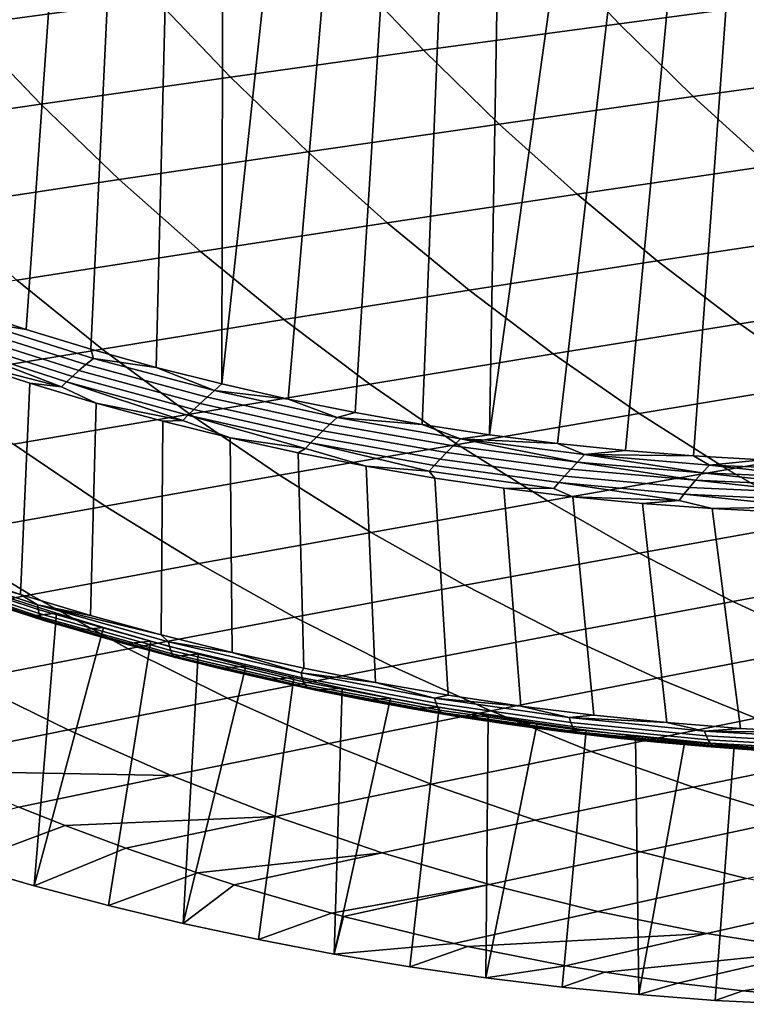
# Model space of a CAD drawing. Header units: metres. Extents: x -240 to 45, y -77 to 27.
# Tile 6 of 256: x -224 to -219, y -22 to -15. Entities that reach past the tile are written whole.
import ezdxf

# ---------------------------------------------------------------- set-up
doc = ezdxf.new("R2010")
doc.units = ezdxf.units.M
doc.layers.add('solid_102011X2', color=7, linetype='CONTINUOUS')

msp = doc.modelspace()

# ---------------------------------------------------------------- linework, layer by layer
at = {"layer": 'solid_102011X2'}
for points in [[(-223.542389, -13.311475, 273.933411), (-223.80928, -17.086397, 273.999939), (-224.246872, -16.941776, 274.109039), (-223.890549, -13.117002, 274.020203)], [(-223.189117, -13.496581, 273.845306), (-223.367584, -17.220739, 273.889832), (-223.80928, -17.086397, 273.999939), (-223.542389, -13.311475, 273.933411)], [(-222.830811, -13.672239, 273.755981), (-222.922058, -17.344654, 273.778748), (-223.367584, -17.220739, 273.889832), (-223.189117, -13.496581, 273.845306)], [(-222.467911, -13.838225, 273.665497), (-222.473007, -17.458035, 273.666779), (-222.922058, -17.344654, 273.778748), (-222.830811, -13.672239, 273.755981)], [(-222.467911, -13.838225, 273.665497), (-222.100494, -13.994495, 273.573883), (-222.473007, -17.458035, 273.666779)], [(-221.729019, -14.140822, 273.481262), (-222.020752, -17.560751, 273.554016), (-222.473007, -17.458035, 273.666779), (-222.100494, -13.994495, 273.573883)], [(-221.353531, -14.277181, 273.387665), (-221.565598, -17.652723, 273.440521), (-222.020752, -17.560751, 273.554016), (-221.729019, -14.140822, 273.481262)], [(-223.411179, -14.276508, 293.369293), (-224.726562, -14.447384, 291.649841), (-224.22731, -15.009159, 291.33548), (-222.921814, -14.831741, 293.05307)], [(-220.974548, -14.403367, 273.293152), (-221.107864, -17.733852, 273.326416), (-221.565598, -17.652723, 273.440521), (-221.353531, -14.277181, 273.387665)], [(-218.896011, -14.305807, 298.128632), (-220.254196, -14.479825, 296.448639), (-219.765701, -14.999675, 296.118256), (-218.416519, -14.819223, 297.797821)], [(-220.592102, -14.519365, 273.197815), (-220.647873, -17.804068, 273.2117), (-221.107864, -17.733852, 273.326416), (-220.974548, -14.403367, 273.293152)], [(-220.254196, -14.479825, 296.448639), (-221.596786, -14.655216, 294.757111), (-221.098877, -15.181467, 294.427612), (-219.765701, -14.999675, 296.118256)], [(-220.592102, -14.519365, 273.197815), (-220.206711, -14.62499, 273.101715), (-220.647873, -17.804068, 273.2117)], [(-219.81842, -14.720231, 273.004913), (-220.185944, -17.863277, 273.096558), (-220.647873, -17.804068, 273.2117), (-220.206711, -14.62499, 273.101715)], [(-221.596786, -14.655216, 294.757111), (-222.921814, -14.831741, 293.05307), (-222.414078, -15.364335, 292.724945), (-221.098877, -15.181467, 294.427612)], [(-219.42775, -14.804943, 272.907501), (-219.722397, -17.91144, 272.980957), (-220.185944, -17.863277, 273.096558), (-219.81842, -14.720231, 273.004913)], [(-222.921814, -14.831741, 293.05307), (-224.22731, -15.009159, 291.33548), (-223.709305, -15.548013, 291.009308), (-222.414078, -15.364335, 292.724945)], [(-218.416519, -14.819223, 297.797821), (-219.765701, -14.999675, 296.118256), (-219.260284, -15.496622, 295.776398), (-217.920425, -15.309995, 297.455536)], [(-219.03479, -14.87911, 272.80954), (-219.257584, -17.948479, 272.865082), (-219.722397, -17.91144, 272.980957), (-219.42775, -14.804943, 272.907501)], [(-218.639999, -14.94262, 272.71109), (-218.791824, -17.974382, 272.748962), (-219.257584, -17.948479, 272.865082), (-219.03479, -14.87911, 272.80954)], [(-224.22731, -15.009159, 291.33548), (-225.511276, -15.187228, 289.603333), (-224.982574, -15.732233, 289.279694), (-223.709305, -15.548013, 291.009308)], [(-219.765701, -14.999675, 296.118256), (-221.098877, -15.181467, 294.427612), (-220.58371, -15.684548, 294.086639), (-219.260284, -15.496622, 295.776398)], [(-221.098877, -15.181467, 294.427612), (-222.414078, -15.364335, 292.724945), (-221.888733, -15.873481, 292.385437), (-220.58371, -15.684548, 294.086639)], [(-217.920425, -15.309995, 297.455536), (-219.260284, -15.496622, 295.776398), (-218.738693, -15.969887, 295.423553), (-217.408478, -15.77735, 297.102264)], [(-222.414078, -15.364335, 292.724945), (-223.709305, -15.548013, 291.009308), (-223.173355, -16.063128, 290.671814), (-221.888733, -15.873481, 292.385437)], [(-219.260284, -15.496622, 295.776398), (-220.58371, -15.684548, 294.086639), (-220.052032, -16.16367, 293.734772), (-218.738693, -15.969887, 295.423553)], [(-223.709305, -15.548013, 291.009308), (-224.982574, -15.732233, 289.279694), (-224.435562, -16.253193, 288.944855), (-223.173355, -16.063128, 290.671814)], [(-220.58371, -15.684548, 294.086639), (-221.888733, -15.873481, 292.385437), (-221.346558, -16.358379, 292.035034), (-220.052032, -16.16367, 293.734772)], [(-221.888733, -15.873481, 292.385437), (-223.173355, -16.063128, 290.671814), (-222.620239, -16.553694, 290.323517), (-221.346558, -16.358379, 292.035034)], [(-218.738693, -15.969887, 295.423553), (-220.052032, -16.16367, 293.734772), (-219.504669, -16.618074, 293.372467), (-218.201691, -16.41872, 295.060303)], [(-223.173355, -16.063128, 290.671814), (-224.435562, -16.253193, 288.944855), (-223.871063, -16.749289, 288.599304), (-222.620239, -16.553694, 290.323517)], [(-220.052032, -16.16367, 293.734772), (-221.346558, -16.358379, 292.035034), (-220.788376, -16.818262, 291.674286), (-219.504669, -16.618074, 293.372467)], [(-221.346558, -16.358379, 292.035034), (-222.620239, -16.553694, 290.323517), (-222.050797, -17.018934, 289.964905), (-220.788376, -16.818262, 291.674286)], [(-218.201691, -16.41872, 295.060303), (-219.504669, -16.618074, 293.372467), (-218.942459, -17.04707, 293.000305), (-217.650146, -16.84244, 294.687195)], [(-222.620239, -16.553694, 290.323517), (-223.871063, -16.749289, 288.599304), (-223.289917, -17.21974, 288.243561), (-222.050797, -17.018934, 289.964905)], [(-219.504669, -16.618074, 293.372467), (-220.788376, -16.818262, 291.674286), (-220.215057, -17.25243, 291.303711), (-218.942459, -17.04707, 293.000305)], [(-223.871063, -16.749289, 288.599304), (-225.097015, -16.944847, 286.861542), (-224.503723, -17.420326, 286.509399), (-223.289917, -17.21974, 288.243561)], [(-220.788376, -16.818262, 291.674286), (-222.050797, -17.018934, 289.964905), (-221.465927, -17.458143, 289.596558), (-220.215057, -17.25243, 291.303711)], [(-217.650146, -16.84244, 294.687195), (-218.942459, -17.04707, 293.000305), (-218.366211, -17.449972, 292.618866), (-217.084839, -17.240372, 294.304749)], [(-224.165924, -17.028091, 274.092102), (-224.246872, -16.941776, 274.109039), (-223.80928, -17.086397, 273.999939)], [(-224.217056, -17.068235, 274.114563), (-224.165924, -17.028091, 274.092102), (-223.349564, -17.283922, 273.88858), (-223.400406, -17.325991, 273.91095)], [(-223.349564, -17.283922, 273.88858), (-224.165924, -17.028091, 274.092102), (-223.80928, -17.086397, 273.999939), (-223.367584, -17.220739, 273.889832)], [(-222.050797, -17.018934, 289.964905), (-223.289917, -17.21974, 288.243561), (-222.693039, -17.663828, 287.878143), (-221.465927, -17.458143, 289.596558)], [(-218.942459, -17.04707, 293.000305), (-220.215057, -17.25243, 291.303711), (-219.627441, -17.660192, 290.923859), (-218.366211, -17.449972, 292.618866)], [(-224.309784, -17.144897, 274.175842), (-224.265213, -17.107334, 274.142578), (-223.448257, -17.366953, 273.938904), (-223.492523, -17.4063, 273.972076)], [(-224.265213, -17.107334, 274.142578), (-224.217056, -17.068235, 274.114563), (-223.400406, -17.325991, 273.91095), (-223.448257, -17.366953, 273.938904)], [(-224.350174, -17.180477, 274.213928), (-223.567993, -17.478294, 274.052399), (-224.231186, -17.307461, 274.256073), (-224.385818, -17.213659, 274.256317)], [(-224.350174, -17.180477, 274.213928), (-224.309784, -17.144897, 274.175842), (-223.492523, -17.4063, 273.972076), (-223.532639, -17.44356, 274.010101)], [(-223.567993, -17.478294, 274.052399), (-224.350174, -17.180477, 274.213928), (-223.532639, -17.44356, 274.010101)], [(-223.289917, -17.21974, 288.243561), (-224.503723, -17.420326, 286.509399), (-223.894379, -17.869101, 286.147705), (-222.693039, -17.663828, 287.878143)], [(-223.349564, -17.283922, 273.88858), (-223.367584, -17.220739, 273.889832), (-222.922058, -17.344654, 273.778748)], [(-220.215057, -17.25243, 291.303711), (-221.465927, -17.458143, 289.596558), (-220.86647, -17.870623, 289.219025), (-219.627441, -17.660192, 290.923859)], [(-223.846237, -18.894348, 275.713348), (-224.319, -18.740648, 275.831207), (-224.231186, -17.307461, 274.256073), (-223.783493, -17.453014, 274.14444)], [(-223.567993, -17.478294, 274.052399), (-223.783493, -17.453014, 274.14444), (-224.231186, -17.307461, 274.256073)], [(-223.448257, -17.366953, 273.938904), (-223.400406, -17.325991, 273.91095), (-222.57373, -17.547285, 273.704834), (-222.621231, -17.590151, 273.732697)], [(-223.400406, -17.325991, 273.91095), (-223.349564, -17.283922, 273.88858), (-222.523254, -17.503256, 273.682556), (-222.57373, -17.547285, 273.704834)], [(-222.523254, -17.503256, 273.682556), (-223.349564, -17.283922, 273.88858), (-222.922058, -17.344654, 273.778748)], [(-223.492523, -17.4063, 273.972076), (-223.448257, -17.366953, 273.938904), (-222.621231, -17.590151, 273.732697), (-222.665161, -17.631315, 273.765808)], [(-222.523254, -17.503256, 273.682556), (-222.922058, -17.344654, 273.778748), (-222.473007, -17.458035, 273.666779)], [(-223.846237, -18.894348, 275.713348), (-223.783493, -17.453014, 274.14444), (-223.33168, -17.588003, 274.031799), (-223.369263, -19.03705, 275.594421)], [(-223.567993, -17.478294, 274.052399), (-223.33168, -17.588003, 274.031799), (-223.783493, -17.453014, 274.14444)], [(-223.532639, -17.44356, 274.010101), (-222.739975, -17.706602, 273.845947), (-223.33168, -17.588003, 274.031799), (-223.567993, -17.478294, 274.052399)], [(-223.532639, -17.44356, 274.010101), (-223.492523, -17.4063, 273.972076), (-222.665161, -17.631315, 273.765808), (-222.704941, -17.670286, 273.803711)], [(-222.739975, -17.706602, 273.845947), (-223.532639, -17.44356, 274.010101), (-222.704941, -17.670286, 273.803711)], [(-221.465927, -17.458143, 289.596558), (-222.693039, -17.663828, 287.878143), (-222.081299, -18.080849, 287.503632), (-220.86647, -17.870623, 289.219025)], [(-222.523254, -17.503256, 273.682556), (-222.473007, -17.458035, 273.666779), (-222.020752, -17.560751, 273.554016)], [(-218.366211, -17.449972, 292.618866), (-219.627441, -17.660192, 290.923859), (-219.026413, -18.040897, 290.53537), (-217.77684, -17.826138, 292.228729)], [(-222.57373, -17.547285, 273.704834), (-222.523254, -17.503256, 273.682556), (-221.688568, -17.685844, 273.474426), (-221.738632, -17.731873, 273.496613)], [(-221.688568, -17.685844, 273.474426), (-222.523254, -17.503256, 273.682556), (-222.020752, -17.560751, 273.554016)], [(-223.369263, -19.03705, 275.594421), (-223.33168, -17.588003, 274.031799), (-222.876053, -17.712284, 273.918182), (-222.888351, -19.168621, 275.474518)], [(-222.739975, -17.706602, 273.845947), (-222.876053, -17.712284, 273.918182), (-223.33168, -17.588003, 274.031799)], [(-222.665161, -17.631315, 273.765808), (-222.621231, -17.590151, 273.732697), (-221.785721, -17.776672, 273.524384), (-221.829254, -17.819689, 273.557373)], [(-222.621231, -17.590151, 273.732697), (-222.57373, -17.547285, 273.704834), (-221.738632, -17.731873, 273.496613), (-221.785721, -17.776672, 273.524384)], [(-221.688568, -17.685844, 273.474426), (-222.020752, -17.560751, 273.554016), (-221.565598, -17.652723, 273.440521)], [(-222.693039, -17.663828, 287.878143), (-223.894379, -17.869101, 286.147705), (-223.269913, -18.290459, 285.777008), (-222.081299, -18.080849, 287.503632)], [(-222.704941, -17.670286, 273.803711), (-222.665161, -17.631315, 273.765808), (-221.829254, -17.819689, 273.557373), (-221.868637, -17.860399, 273.595215)], [(-221.688568, -17.685844, 273.474426), (-221.565598, -17.652723, 273.440521), (-221.107864, -17.733852, 273.326416)], [(-219.627441, -17.660192, 290.923859), (-220.86647, -17.870623, 289.219025), (-220.253357, -18.255711, 288.832855), (-219.026413, -18.040897, 290.53537)], [(-222.888351, -19.168621, 275.474518), (-222.876053, -17.712284, 273.918182), (-222.416916, -17.825731, 273.803711), (-222.403839, -19.288929, 275.353699)], [(-222.739975, -17.706602, 273.845947), (-222.416916, -17.825731, 273.803711), (-222.876053, -17.712284, 273.918182)], [(-222.704941, -17.670286, 273.803711), (-221.903305, -17.898323, 273.63736), (-222.416916, -17.825731, 273.803711), (-222.739975, -17.706602, 273.845947)], [(-221.903305, -17.898323, 273.63736), (-222.704941, -17.670286, 273.803711), (-221.868637, -17.860399, 273.595215)], [(-221.785721, -17.776672, 273.524384), (-221.738632, -17.731873, 273.496613), (-220.896652, -17.879585, 273.286682), (-220.943268, -17.926355, 273.314331)], [(-221.738632, -17.731873, 273.496613), (-221.688568, -17.685844, 273.474426), (-220.847076, -17.831524, 273.264618), (-220.896652, -17.879585, 273.286682)], [(-220.847076, -17.831524, 273.264618), (-221.688568, -17.685844, 273.474426), (-221.107864, -17.733852, 273.326416)], [(-220.847076, -17.831524, 273.264618), (-221.107864, -17.733852, 273.326416), (-220.647873, -17.804068, 273.2117)], [(-221.829254, -17.819689, 273.557373), (-221.785721, -17.776672, 273.524384), (-220.943268, -17.926355, 273.314331), (-220.986343, -17.971254, 273.347229)], [(-223.894379, -17.869101, 286.147705), (-225.067917, -18.073584, 284.404419), (-224.430267, -18.499041, 284.038422), (-223.269913, -18.290459, 285.777008)], [(-222.403839, -19.288929, 275.353699), (-222.416916, -17.825731, 273.803711), (-221.954575, -17.928226, 273.688446), (-221.916, -19.39785, 275.232086)], [(-221.903305, -17.898323, 273.63736), (-221.954575, -17.928226, 273.688446), (-222.416916, -17.825731, 273.803711)], [(-221.868637, -17.860399, 273.595215), (-221.059525, -18.053293, 273.426971), (-221.489349, -18.019672, 273.572449), (-221.903305, -17.898323, 273.63736)], [(-221.868637, -17.860399, 273.595215), (-221.829254, -17.819689, 273.557373), (-220.986343, -17.971254, 273.347229), (-221.025284, -18.013735, 273.384949)], [(-221.059525, -18.053293, 273.426971), (-221.868637, -17.860399, 273.595215), (-221.025284, -18.013735, 273.384949)], [(-220.049332, -17.990263, 273.075409), (-220.896652, -17.879585, 273.286682), (-220.847076, -17.831524, 273.264618)], [(-220.847076, -17.831524, 273.264618), (-220.647873, -17.804068, 273.2117), (-220.185944, -17.863277, 273.096558)], [(-220.000305, -17.94013, 273.053497), (-220.847076, -17.831524, 273.264618), (-220.185944, -17.863277, 273.096558)], [(-220.049332, -17.990263, 273.075409), (-220.847076, -17.831524, 273.264618), (-220.000305, -17.94013, 273.053497)], [(-220.000305, -17.94013, 273.053497), (-220.185944, -17.863277, 273.096558), (-219.722397, -17.91144, 272.980957)], [(-217.77684, -17.826138, 292.228729), (-219.026413, -18.040897, 290.53537), (-218.412903, -18.393961, 290.138763), (-217.175217, -18.174994, 291.830444)], [(-220.86647, -17.870623, 289.219025), (-222.081299, -18.080849, 287.503632), (-221.455643, -18.470137, 287.120575), (-220.253357, -18.255711, 288.832855)], [(-221.903305, -17.898323, 273.63736), (-221.489349, -18.019672, 273.572449), (-221.954575, -17.928226, 273.688446)], [(-221.916, -19.39785, 275.232086), (-221.954575, -17.928226, 273.688446), (-221.489349, -18.019672, 273.572449), (-221.425201, -19.495291, 275.109711)], [(-220.986343, -17.971254, 273.347229), (-220.943268, -17.926355, 273.314331), (-220.095413, -18.03904, 273.102936), (-220.137955, -18.085854, 273.135712)], [(-220.943268, -17.926355, 273.314331), (-220.896652, -17.879585, 273.286682), (-220.049332, -17.990263, 273.075409), (-220.095413, -18.03904, 273.102936)], [(-220.000305, -17.94013, 273.053497), (-219.722397, -17.91144, 272.980957), (-219.257584, -17.948479, 272.865082)], [(-221.025284, -18.013735, 273.384949), (-220.986343, -17.971254, 273.347229), (-220.137955, -18.085854, 273.135712), (-220.176392, -18.130136, 273.173279)], [(-219.243683, -18.114574, 272.890564), (-220.095413, -18.03904, 273.102936), (-220.049332, -17.990263, 273.075409)], [(-219.198227, -18.063761, 272.86322), (-220.049332, -17.990263, 273.075409), (-220.000305, -17.94013, 273.053497)], [(-219.243683, -18.114574, 272.890564), (-220.049332, -17.990263, 273.075409), (-219.198227, -18.063761, 272.86322)], [(-219.149826, -18.01152, 272.841461), (-220.000305, -17.94013, 273.053497), (-219.257584, -17.948479, 272.865082)], [(-219.198227, -18.063761, 272.86322), (-220.000305, -17.94013, 273.053497), (-219.149826, -18.01152, 272.841461)], [(-219.149826, -18.01152, 272.841461), (-219.257584, -17.948479, 272.865082), (-218.791824, -17.974382, 272.748962)], [(-218.297165, -18.045645, 272.628876), (-219.149826, -18.01152, 272.841461), (-218.791824, -17.974382, 272.748962), (-218.325455, -17.989119, 272.63266)], [(-221.425201, -19.495291, 275.109711), (-221.489349, -18.019672, 273.572449), (-221.021576, -18.099997, 273.455841), (-220.931747, -19.581173, 274.986694)], [(-221.059525, -18.053293, 273.426971), (-221.021576, -18.099997, 273.455841), (-221.489349, -18.019672, 273.572449)], [(-221.059525, -18.053293, 273.426971), (-221.025284, -18.013735, 273.384949), (-220.176392, -18.130136, 273.173279), (-220.210159, -18.171356, 273.21521)], [(-221.059525, -18.053293, 273.426971), (-220.210159, -18.171356, 273.21521), (-220.55159, -18.169123, 273.338654), (-221.021576, -18.099997, 273.455841)], [(-219.026413, -18.040897, 290.53537), (-220.253357, -18.255711, 288.832855), (-219.627518, -18.612823, 288.43866), (-218.412903, -18.393961, 290.138763)], [(-220.137955, -18.085854, 273.135712), (-220.095413, -18.03904, 273.102936), (-219.243683, -18.114574, 272.890564), (-219.285645, -18.163336, 272.923187)], [(-218.389618, -18.152905, 272.677643), (-219.243683, -18.114574, 272.890564), (-219.198227, -18.063761, 272.86322)], [(-218.344849, -18.100021, 272.650452), (-219.198227, -18.063761, 272.86322), (-219.149826, -18.01152, 272.841461)], [(-218.389618, -18.152905, 272.677643), (-219.198227, -18.063761, 272.86322), (-218.344849, -18.100021, 272.650452)], [(-218.344849, -18.100021, 272.650452), (-219.149826, -18.01152, 272.841461), (-218.297165, -18.045645, 272.628876)], [(-222.081299, -18.080849, 287.503632), (-223.269913, -18.290459, 285.777008), (-222.631271, -18.683729, 285.397888), (-221.455643, -18.470137, 287.120575)], [(-220.931747, -19.581173, 274.986694), (-221.021576, -18.099997, 273.455841), (-220.55159, -18.169123, 273.338654), (-220.435974, -19.655424, 274.863068)], [(-220.176392, -18.130136, 273.173279), (-219.356735, -18.252359, 273.002411), (-220.079712, -18.226973, 273.220978), (-220.210159, -18.171356, 273.21521)], [(-220.176392, -18.130136, 273.173279), (-220.137955, -18.085854, 273.135712), (-219.285645, -18.163336, 272.923187), (-219.323502, -18.20945, 272.960632)], [(-219.356735, -18.252359, 273.002411), (-220.176392, -18.130136, 273.173279), (-219.323502, -18.20945, 272.960632)], [(-218.430908, -18.203644, 272.710083), (-219.285645, -18.163336, 272.923187), (-219.243683, -18.114574, 272.890564)], [(-218.430908, -18.203644, 272.710083), (-219.243683, -18.114574, 272.890564), (-218.389618, -18.152905, 272.677643)], [(-220.435974, -19.655424, 274.863068), (-220.55159, -18.169123, 273.338654), (-220.079712, -18.226973, 273.220978), (-219.938232, -19.717968, 274.738953)], [(-220.210159, -18.171356, 273.21521), (-220.079712, -18.226973, 273.220978), (-220.55159, -18.169123, 273.338654)], [(-219.323502, -18.20945, 272.960632), (-219.285645, -18.163336, 272.923187), (-218.430908, -18.203644, 272.710083), (-218.46814, -18.251614, 272.747375)], [(-220.253357, -18.255711, 288.832855), (-221.455643, -18.470137, 287.120575), (-220.817032, -18.8311, 286.729584), (-219.627518, -18.612823, 288.43866)], [(-219.938232, -19.717968, 274.738953), (-220.079712, -18.226973, 273.220978), (-219.606277, -18.273489, 273.102936), (-219.438843, -19.768742, 274.614441)], [(-219.356735, -18.252359, 273.002411), (-219.606277, -18.273489, 273.102936), (-220.079712, -18.226973, 273.220978)], [(-219.356735, -18.252359, 273.002411), (-219.131607, -18.308607, 272.984589), (-219.606277, -18.273489, 273.102936)], [(-219.323502, -18.20945, 272.960632), (-218.500778, -18.296234, 272.789001), (-219.131607, -18.308607, 272.984589), (-219.356735, -18.252359, 273.002411)], [(-218.500778, -18.296234, 272.789001), (-219.323502, -18.20945, 272.960632), (-218.46814, -18.251614, 272.747375)], [(-223.269913, -18.290459, 285.777008), (-224.430267, -18.499041, 284.038422), (-223.778198, -18.896044, 283.664154), (-222.631271, -18.683729, 285.397888)], [(-219.438843, -19.768742, 274.614441), (-219.606277, -18.273489, 273.102936), (-219.131607, -18.308607, 272.984589), (-218.938141, -19.807682, 274.489624)], [(-218.500778, -18.296234, 272.789001), (-218.656052, -18.332293, 272.866028), (-219.131607, -18.308607, 272.984589)], [(-218.938141, -19.807682, 274.489624), (-219.131607, -18.308607, 272.984589), (-218.656052, -18.332293, 272.866028), (-218.436478, -19.834745, 274.364532)], [(-218.412903, -18.393961, 290.138763), (-219.627518, -18.612823, 288.43866), (-218.989899, -18.94138, 288.037048), (-217.787842, -18.718815, 289.73468)], [(-221.455643, -18.470137, 287.120575), (-222.631271, -18.683729, 285.397888), (-221.979446, -19.048317, 285.010956), (-220.817032, -18.8311, 286.729584)], [(-224.430267, -18.499041, 284.038422), (-225.560349, -18.706182, 282.287201), (-224.894394, -19.106636, 281.918701), (-223.778198, -18.896044, 283.664154)], [(-224.613602, -18.674307, 275.94751), (-224.319, -18.740648, 275.831207), (-223.846237, -18.894348, 275.713348)], [(-223.731247, -18.965591, 275.727509), (-224.613602, -18.674307, 275.94751), (-223.846237, -18.894348, 275.713348)], [(-223.725922, -18.997742, 275.773346), (-224.609741, -18.706127, 275.993713), (-224.613602, -18.674307, 275.94751), (-223.731247, -18.965591, 275.727509)], [(-219.627518, -18.612823, 288.43866), (-220.817032, -18.8311, 286.729584), (-220.166428, -19.163157, 286.331238), (-218.989899, -18.94138, 288.037048)], [(-223.718857, -19.024614, 275.822205), (-224.603882, -18.732727, 276.042847), (-224.609741, -18.706127, 275.993713), (-223.725922, -18.997742, 275.773346)], [(-223.710114, -19.04587, 275.873444), (-224.596115, -18.753767, 276.09436), (-224.603882, -18.732727, 276.042847), (-223.718857, -19.024614, 275.822205)], [(-222.631271, -18.683729, 285.397888), (-223.778198, -18.896044, 283.664154), (-223.112701, -19.263994, 283.282166), (-221.979446, -19.048317, 285.010956)], [(-217.787842, -18.718815, 289.73468), (-218.989899, -18.94138, 288.037048), (-218.341476, -19.240847, 287.628601), (-217.152176, -19.014929, 289.32373)], [(-223.699844, -19.061243, 275.926483), (-224.586533, -18.768982, 276.147552), (-224.596115, -18.753767, 276.09436), (-223.710114, -19.04587, 275.873444)], [(-223.688126, -19.070541, 275.980591), (-224.575241, -18.778185, 276.201782), (-224.586533, -18.768982, 276.147552), (-223.699844, -19.061243, 275.926483)], [(-223.688126, -19.070541, 275.980591), (-224.412369, -18.833786, 276.218872), (-224.575241, -18.778185, 276.201782)], [(-223.688126, -19.070541, 275.980591), (-224.096313, -18.94029, 276.140076), (-224.412369, -18.833786, 276.218872)], [(-220.817032, -18.8311, 286.729584), (-221.979446, -19.048317, 285.010956), (-221.315414, -19.383633, 284.61673), (-220.166428, -19.163157, 286.331238)], [(-223.778198, -18.896044, 283.664154), (-224.894394, -19.106636, 281.918701), (-224.214813, -19.477657, 281.542633), (-223.112701, -19.263994, 283.282166)], [(-223.60228, -19.02183, 277.040161), (-223.753433, -20.881376, 277.07785), (-224.256195, -20.735771, 277.203217), (-223.921356, -18.918737, 277.11972)], [(-223.778259, -19.041904, 276.06076), (-223.60228, -19.02183, 277.040161), (-223.921356, -18.918737, 277.11972), (-224.096313, -18.94029, 276.140076)], [(-223.688126, -19.070541, 275.980591), (-223.778259, -19.041904, 276.06076), (-224.096313, -18.94029, 276.140076)], [(-223.731247, -18.965591, 275.727509), (-223.846237, -18.894348, 275.713348), (-223.369263, -19.03705, 275.594421)], [(-218.989899, -18.94138, 288.037048), (-220.166428, -19.163157, 286.331238), (-219.504822, -19.465765, 285.926117), (-218.341476, -19.240847, 287.628601)], [(-223.731247, -18.965591, 275.727509), (-223.369263, -19.03705, 275.594421), (-222.888351, -19.168621, 275.474518)], [(-222.83757, -19.217533, 275.5047), (-223.731247, -18.965591, 275.727509), (-222.888351, -19.168621, 275.474518)], [(-222.83078, -19.249937, 275.550171), (-223.725922, -18.997742, 275.773346), (-223.731247, -18.965591, 275.727509), (-222.83757, -19.217533, 275.5047)], [(-222.822495, -19.277023, 275.598724), (-223.718857, -19.024614, 275.822205), (-223.725922, -18.997742, 275.773346), (-222.83078, -19.249937, 275.550171)], [(-223.458313, -19.138584, 275.980988), (-223.281647, -19.119823, 276.960236), (-223.60228, -19.02183, 277.040161), (-223.778259, -19.041904, 276.06076)], [(-223.688126, -19.070541, 275.980591), (-223.458313, -19.138584, 275.980988), (-223.778259, -19.041904, 276.06076)], [(-223.60228, -19.02183, 277.040161), (-223.281647, -19.119823, 276.960236), (-223.753433, -20.881376, 277.07785)], [(-222.81279, -19.29845, 275.649719), (-223.710114, -19.04587, 275.873444), (-223.718857, -19.024614, 275.822205), (-222.822495, -19.277023, 275.598724)], [(-222.801804, -19.313946, 275.702576), (-223.699844, -19.061243, 275.926483), (-223.710114, -19.04587, 275.873444), (-222.81279, -19.29845, 275.649719)], [(-222.789673, -19.323318, 275.756592), (-223.688126, -19.070541, 275.980591), (-223.699844, -19.061243, 275.926483), (-222.801804, -19.313946, 275.702576)], [(-222.789673, -19.323318, 275.756592), (-223.458313, -19.138584, 275.980988), (-223.688126, -19.070541, 275.980591)], [(-221.979446, -19.048317, 285.010956), (-223.112701, -19.263994, 283.282166), (-222.434814, -19.602301, 282.893036), (-221.315414, -19.383633, 284.61673)], [(-222.959335, -19.21278, 276.879883), (-223.246826, -21.015539, 276.951538), (-223.753433, -20.881376, 277.07785), (-223.281647, -19.119823, 276.960236)], [(-223.136597, -19.230288, 275.900787), (-222.959335, -19.21278, 276.879883), (-223.281647, -19.119823, 276.960236), (-223.458313, -19.138584, 275.980988)], [(-222.789673, -19.323318, 275.756592), (-223.136597, -19.230288, 275.900787), (-223.458313, -19.138584, 275.980988)], [(-222.635361, -19.300688, 276.799103), (-222.736801, -21.138071, 276.824402), (-223.246826, -21.015539, 276.951538), (-222.959335, -19.21278, 276.879883)], [(-222.813156, -19.316984, 275.820129), (-222.635361, -19.300688, 276.799103), (-222.959335, -19.21278, 276.879883), (-223.136597, -19.230288, 275.900787)], [(-222.83757, -19.217533, 275.5047), (-222.888351, -19.168621, 275.474518), (-222.403839, -19.288929, 275.353699)], [(-220.166428, -19.163157, 286.331238), (-221.315414, -19.383633, 284.61673), (-220.640182, -19.689138, 284.215881), (-219.504822, -19.465765, 285.926117)], [(-223.112701, -19.263994, 283.282166), (-224.214813, -19.477657, 281.542633), (-223.522644, -19.818649, 281.159607), (-222.434814, -19.602301, 282.893036)], [(-222.789673, -19.323318, 275.756592), (-222.813156, -19.316984, 275.820129), (-223.136597, -19.230288, 275.900787)], [(-221.93428, -19.429802, 275.27948), (-222.83757, -19.217533, 275.5047), (-222.403839, -19.288929, 275.353699)], [(-221.926025, -19.462391, 275.324585), (-222.83078, -19.249937, 275.550171), (-222.83757, -19.217533, 275.5047), (-221.93428, -19.429802, 275.27948)], [(-221.916489, -19.489632, 275.372833), (-222.822495, -19.277023, 275.598724), (-222.83078, -19.249937, 275.550171), (-221.926025, -19.462391, 275.324585)], [(-221.905823, -19.511181, 275.423584), (-222.81279, -19.29845, 275.649719), (-222.822495, -19.277023, 275.598724), (-221.916489, -19.489632, 275.372833)], [(-218.341476, -19.240847, 287.628601), (-219.504822, -19.465765, 285.926117), (-218.833237, -19.738468, 285.514893), (-217.683258, -19.510769, 287.213959)], [(-222.488113, -19.398636, 275.739105), (-222.309799, -19.383503, 276.717926), (-222.635361, -19.300688, 276.799103), (-222.813156, -19.316984, 275.820129)], [(-222.789673, -19.323318, 275.756592), (-222.488113, -19.398636, 275.739105), (-222.813156, -19.316984, 275.820129)], [(-221.894135, -19.526766, 275.476257), (-222.801804, -19.313946, 275.702576), (-222.81279, -19.29845, 275.649719), (-221.905823, -19.511181, 275.423584)], [(-221.881577, -19.536192, 275.530182), (-222.789673, -19.323318, 275.756592), (-222.801804, -19.313946, 275.702576), (-221.894135, -19.526766, 275.476257)], [(-221.881577, -19.536192, 275.530182), (-222.488113, -19.398636, 275.739105), (-222.789673, -19.323318, 275.756592)], [(-222.635361, -19.300688, 276.799103), (-222.309799, -19.383503, 276.717926), (-222.736801, -21.138071, 276.824402)], [(-221.93428, -19.429802, 275.27948), (-222.403839, -19.288929, 275.353699), (-221.916, -19.39785, 275.232086)], [(-221.982605, -19.461258, 276.636353), (-222.223923, -21.24888, 276.696503), (-222.736801, -21.138071, 276.824402), (-222.309799, -19.383503, 276.717926)], [(-222.16156, -19.475204, 275.657684), (-221.982605, -19.461258, 276.636353), (-222.309799, -19.383503, 276.717926), (-222.488113, -19.398636, 275.739105)], [(-221.881577, -19.536192, 275.530182), (-222.16156, -19.475204, 275.657684), (-222.488113, -19.398636, 275.739105)], [(-221.315414, -19.383633, 284.61673), (-222.434814, -19.602301, 282.893036), (-221.74556, -19.910421, 282.497375), (-220.640182, -19.689138, 284.215881)], [(-221.93428, -19.429802, 275.27948), (-221.916, -19.39785, 275.232086), (-221.425201, -19.495291, 275.109711)], [(-224.214813, -19.477657, 281.542633), (-225.283737, -19.688824, 279.79184), (-224.57692, -20.032137, 279.416016), (-223.522644, -19.818649, 281.159607)], [(-221.65387, -19.533897, 276.554382), (-221.70874, -21.347816, 276.568054), (-222.223923, -21.24888, 276.696503), (-221.982605, -19.461258, 276.636353)], [(-221.833572, -19.546665, 275.575897), (-221.65387, -19.533897, 276.554382), (-221.982605, -19.461258, 276.636353), (-222.16156, -19.475204, 275.657684)], [(-221.881577, -19.536192, 275.530182), (-221.833572, -19.546665, 275.575897), (-222.16156, -19.475204, 275.657684)], [(-221.023041, -19.602177, 275.052277), (-221.93428, -19.429802, 275.27948), (-221.425201, -19.495291, 275.109711)], [(-221.013306, -19.634882, 275.097015), (-221.926025, -19.462391, 275.324585), (-221.93428, -19.429802, 275.27948), (-221.023041, -19.602177, 275.052277)], [(-221.002548, -19.662218, 275.144958), (-221.916489, -19.489632, 275.372833), (-221.926025, -19.462391, 275.324585), (-221.013306, -19.634882, 275.097015)], [(-219.504822, -19.465765, 285.926117), (-220.640182, -19.689138, 284.215881), (-219.954819, -19.964371, 283.80896), (-218.833237, -19.738468, 285.514893)], [(-220.990906, -19.683844, 275.195496), (-221.905823, -19.511181, 275.423584), (-221.916489, -19.489632, 275.372833), (-221.002548, -19.662218, 275.144958)], [(-220.978531, -19.699484, 275.247986), (-221.894135, -19.526766, 275.476257), (-221.905823, -19.511181, 275.423584), (-220.990906, -19.683844, 275.195496)], [(-220.965546, -19.708944, 275.301788), (-221.881577, -19.536192, 275.530182), (-221.894135, -19.526766, 275.476257), (-220.978531, -19.699484, 275.247986)], [(-220.965546, -19.708944, 275.301788), (-221.833572, -19.546665, 275.575897), (-221.881577, -19.536192, 275.530182)], [(-221.504257, -19.612986, 275.493805), (-221.323685, -19.60137, 276.472046), (-221.65387, -19.533897, 276.554382), (-221.833572, -19.546665, 275.575897)], [(-220.965546, -19.708944, 275.301788), (-221.504257, -19.612986, 275.493805), (-221.833572, -19.546665, 275.575897)], [(-221.65387, -19.533897, 276.554382), (-221.323685, -19.60137, 276.472046), (-221.70874, -21.347816, 276.568054)], [(-221.023041, -19.602177, 275.052277), (-221.425201, -19.495291, 275.109711), (-220.931747, -19.581173, 274.986694)], [(-222.434814, -19.602301, 282.893036), (-223.522644, -19.818649, 281.159607), (-222.818939, -20.129074, 280.770203), (-221.74556, -19.910421, 282.497375)], [(-220.991913, -19.663719, 276.389343), (-221.191605, -21.434853, 276.439117), (-221.70874, -21.347816, 276.568054), (-221.323685, -19.60137, 276.472046)], [(-221.173737, -19.674135, 275.411377), (-220.991913, -19.663719, 276.389343), (-221.323685, -19.60137, 276.472046), (-221.504257, -19.612986, 275.493805)], [(-220.965546, -19.708944, 275.301788), (-221.173737, -19.674135, 275.411377), (-221.504257, -19.612986, 275.493805)], [(-221.023041, -19.602177, 275.052277), (-220.931747, -19.581173, 274.986694), (-220.435974, -19.655424, 274.863068)], [(-220.10553, -19.734495, 274.823517), (-221.023041, -19.602177, 275.052277), (-220.435974, -19.655424, 274.863068)], [(-220.09433, -19.767244, 274.867889), (-221.013306, -19.634882, 275.097015), (-221.023041, -19.602177, 275.052277), (-220.10553, -19.734495, 274.823517)], [(-220.658905, -19.720856, 276.306305), (-220.672989, -21.509905, 276.309814), (-221.191605, -21.434853, 276.439117), (-220.991913, -19.663719, 276.389343)], [(-220.842072, -19.730095, 275.328705), (-220.658905, -19.720856, 276.306305), (-220.991913, -19.663719, 276.389343), (-221.173737, -19.674135, 275.411377)], [(-220.965546, -19.708944, 275.301788), (-220.842072, -19.730095, 275.328705), (-221.173737, -19.674135, 275.411377)], [(-220.082336, -19.794619, 274.915497), (-221.002548, -19.662218, 275.144958), (-221.013306, -19.634882, 275.097015), (-220.09433, -19.767244, 274.867889)], [(-220.069717, -19.816273, 274.96579), (-220.990906, -19.683844, 275.195496), (-221.002548, -19.662218, 275.144958), (-220.082336, -19.794619, 274.915497)], [(-220.10553, -19.734495, 274.823517), (-220.435974, -19.655424, 274.863068), (-219.938232, -19.717968, 274.738953)], [(-220.640182, -19.689138, 284.215881), (-221.74556, -19.910421, 282.497375), (-221.046021, -20.187897, 282.095795), (-219.954819, -19.964371, 283.80896)], [(-220.056625, -19.831934, 275.018127), (-220.978531, -19.699484, 275.247986), (-220.990906, -19.683844, 275.195496), (-220.069717, -19.816273, 274.96579)], [(-220.043213, -19.841408, 275.071808), (-220.965546, -19.708944, 275.301788), (-220.978531, -19.699484, 275.247986), (-220.056625, -19.831934, 275.018127)], [(-220.043213, -19.841408, 275.071808), (-220.842072, -19.730095, 275.328705), (-220.965546, -19.708944, 275.301788)], [(-220.509384, -19.780838, 275.245758), (-220.324997, -19.772696, 276.223053), (-220.658905, -19.720856, 276.306305), (-220.842072, -19.730095, 275.328705)], [(-220.043213, -19.841408, 275.071808), (-220.509384, -19.780838, 275.245758), (-220.842072, -19.730095, 275.328705)], [(-220.658905, -19.720856, 276.306305), (-220.324997, -19.772696, 276.223053), (-220.672989, -21.509905, 276.309814)], [(-220.10553, -19.734495, 274.823517), (-219.938232, -19.717968, 274.738953), (-219.438843, -19.768742, 274.614441)], [(-219.183395, -19.826593, 274.593597), (-220.10553, -19.734495, 274.823517), (-219.438843, -19.768742, 274.614441)], [(-219.170731, -19.859316, 274.637604), (-220.09433, -19.767244, 274.867889), (-220.10553, -19.734495, 274.823517), (-219.183395, -19.826593, 274.593597)], [(-218.833237, -19.738468, 285.514893), (-219.954819, -19.964371, 283.80896), (-219.260345, -20.208874, 283.396637), (-218.152679, -19.980814, 285.098145)], [(-219.990005, -19.819279, 276.139526), (-220.153015, -21.572994, 276.180176), (-220.672989, -21.509905, 276.309814), (-220.324997, -19.772696, 276.223053)], [(-220.175766, -19.826342, 275.162567), (-219.990005, -19.819279, 276.139526), (-220.324997, -19.772696, 276.223053), (-220.509384, -19.780838, 275.245758)], [(-220.043213, -19.841408, 275.071808), (-220.175766, -19.826342, 275.162567), (-220.509384, -19.780838, 275.245758)], [(-219.157516, -19.886669, 274.684937), (-220.082336, -19.794619, 274.915497), (-220.09433, -19.767244, 274.867889), (-219.170731, -19.859316, 274.637604)], [(-219.143921, -19.908306, 274.734985), (-220.069717, -19.816273, 274.96579), (-220.082336, -19.794619, 274.915497), (-219.157516, -19.886669, 274.684937)], [(-219.130127, -19.923958, 274.787109), (-220.056625, -19.831934, 275.018127), (-220.069717, -19.816273, 274.96579), (-219.143921, -19.908306, 274.734985)], [(-219.183395, -19.826593, 274.593597), (-219.438843, -19.768742, 274.614441), (-218.938141, -19.807682, 274.489624)], [(-219.183395, -19.826593, 274.593597), (-218.938141, -19.807682, 274.489624), (-218.436478, -19.834745, 274.364532)], [(-223.522644, -19.818649, 281.159607), (-224.57692, -20.032137, 279.416016), (-224.426208, -20.100655, 279.335876), (-222.818939, -20.129074, 280.770203)], [(-219.841324, -19.866589, 275.079163), (-219.65419, -19.860561, 276.055817), (-219.990005, -19.819279, 276.139526), (-220.175766, -19.826342, 275.162567)], [(-220.043213, -19.841408, 275.071808), (-219.841324, -19.866589, 275.079163), (-220.175766, -19.826342, 275.162567)], [(-219.990005, -19.819279, 276.139526), (-219.65419, -19.860561, 276.055817), (-219.631668, -21.624121, 276.050201), (-220.153015, -21.572994, 276.180176)], [(-219.116287, -19.933424, 274.840698), (-220.043213, -19.841408, 275.071808), (-220.056625, -19.831934, 275.018127), (-219.130127, -19.923958, 274.787109)], [(-219.116287, -19.933424, 274.840698), (-219.841324, -19.866589, 275.079163), (-220.043213, -19.841408, 275.071808)], [(-219.506149, -19.901564, 274.995605), (-219.317749, -19.896505, 275.971924), (-219.65419, -19.860561, 276.055817), (-219.841324, -19.866589, 275.079163)], [(-219.116287, -19.933424, 274.840698), (-219.506149, -19.901564, 274.995605), (-219.841324, -19.866589, 275.079163)], [(-219.65419, -19.860561, 276.055817), (-219.317749, -19.896505, 275.971924), (-219.631668, -21.624121, 276.050201)], [(-218.258316, -19.878353, 274.362946), (-219.183395, -19.826593, 274.593597), (-218.436478, -19.834745, 274.364532)], [(-218.244186, -19.910982, 274.406586), (-219.170731, -19.859316, 274.637604), (-219.183395, -19.826593, 274.593597), (-218.258316, -19.878353, 274.362946)], [(-218.229736, -19.938255, 274.453613), (-219.157516, -19.886669, 274.684937), (-219.170731, -19.859316, 274.637604), (-218.244186, -19.910982, 274.406586)], [(-221.74556, -19.910421, 282.497375), (-222.818939, -20.129074, 280.770203), (-222.104813, -20.408468, 280.375031), (-221.046021, -20.187897, 282.095795)], [(-218.98056, -19.927132, 275.887848), (-219.109741, -21.663261, 275.920044), (-219.631668, -21.624121, 276.050201), (-219.317749, -19.896505, 275.971924)], [(-219.170349, -19.931248, 274.911896), (-218.98056, -19.927132, 275.887848), (-219.317749, -19.896505, 275.971924), (-219.506149, -19.901564, 274.995605)], [(-219.116287, -19.933424, 274.840698), (-219.170349, -19.931248, 274.911896), (-219.506149, -19.901564, 274.995605)], [(-218.83403, -19.955633, 274.828033), (-218.642838, -19.952414, 275.80365), (-218.98056, -19.927132, 275.887848), (-219.170349, -19.931248, 274.911896)], [(-219.116287, -19.933424, 274.840698), (-218.83403, -19.955633, 274.828033), (-219.170349, -19.931248, 274.911896)], [(-218.215179, -19.959831, 274.503418), (-219.143921, -19.908306, 274.734985), (-219.157516, -19.886669, 274.684937), (-218.229736, -19.938255, 274.453613)], [(-218.200684, -19.975437, 274.555389), (-219.130127, -19.923958, 274.787109), (-219.143921, -19.908306, 274.734985), (-218.215179, -19.959831, 274.503418)], [(-218.186432, -19.984879, 274.608856), (-219.116287, -19.933424, 274.840698), (-219.130127, -19.923958, 274.787109), (-218.200684, -19.975437, 274.555389)], [(-218.186432, -19.984879, 274.608856), (-218.83403, -19.955633, 274.828033), (-219.116287, -19.933424, 274.840698)], [(-218.98056, -19.927132, 275.887848), (-218.642838, -19.952414, 275.80365), (-218.588135, -21.690367, 275.790009), (-219.109741, -21.663261, 275.920044)], [(-219.954819, -19.964371, 283.80896), (-221.046021, -20.187897, 282.095795), (-220.337234, -20.434267, 281.688904), (-219.260345, -20.208874, 283.396637)], [(-218.152679, -19.980814, 285.098145), (-219.260345, -20.208874, 283.396637), (-218.557831, -20.422251, 282.979523), (-217.464203, -20.1924, 284.676544)], [(-224.426208, -20.100655, 279.335876), (-223.858398, -20.344507, 279.033966), (-222.818939, -20.129074, 280.770203)], [(-222.818939, -20.129074, 280.770203), (-223.858398, -20.344507, 279.033966), (-223.541275, -20.471081, 278.865356), (-222.104813, -20.408468, 280.375031)], [(-221.046021, -20.187897, 282.095795), (-222.104813, -20.408468, 280.375031), (-221.381332, -20.656382, 279.97464), (-220.337234, -20.434267, 281.688904)], [(-219.260345, -20.208874, 283.396637), (-220.337234, -20.434267, 281.688904), (-219.6203, -20.649136, 281.277344), (-218.557831, -20.422251, 282.979523)], [(-224.256195, -20.735771, 277.203217), (-223.541275, -20.471081, 278.865356), (-223.858398, -20.344507, 279.033966), (-224.754517, -20.578939, 277.327454)], [(-223.541275, -20.471081, 278.865356), (-223.129288, -20.625473, 278.646301), (-222.104813, -20.408468, 280.375031)], [(-222.104813, -20.408468, 280.375031), (-223.129288, -20.625473, 278.646301), (-222.640366, -20.7943, 278.386322), (-221.381332, -20.656382, 279.97464)], [(-218.557831, -20.422251, 282.979523), (-219.6203, -20.649136, 281.277344), (-218.896347, -20.832184, 280.861725), (-217.848358, -20.604177, 282.558289)], [(-223.753433, -20.881376, 277.07785), (-223.129288, -20.625473, 278.646301), (-223.541275, -20.471081, 278.865356), (-224.256195, -20.735771, 277.203217)], [(-220.337234, -20.434267, 281.688904), (-221.381332, -20.656382, 279.97464), (-220.649628, -20.872412, 279.569733), (-219.6203, -20.649136, 281.277344)], [(-223.246826, -21.015539, 276.951538), (-222.640366, -20.7943, 278.386322), (-223.129288, -20.625473, 278.646301), (-223.753433, -20.881376, 277.07785)], [(-222.640366, -20.7943, 278.386322), (-222.390732, -20.87458, 278.253601), (-221.381332, -20.656382, 279.97464)], [(-221.381332, -20.656382, 279.97464), (-222.390732, -20.87458, 278.253601), (-221.725632, -21.069361, 277.899963), (-220.649628, -20.872412, 279.569733)], [(-219.6203, -20.649136, 281.277344), (-220.649628, -20.872412, 279.569733), (-219.910828, -21.056248, 279.160858), (-218.896347, -20.832184, 280.861725)], [(-222.736801, -21.138071, 276.824402), (-222.390732, -20.87458, 278.253601), (-222.640366, -20.7943, 278.386322), (-223.246826, -21.015539, 276.951538)], [(-222.223923, -21.24888, 276.696503), (-221.725632, -21.069361, 277.899963), (-222.390732, -20.87458, 278.253601), (-222.736801, -21.138071, 276.824402)], [(-221.725632, -21.069361, 277.899963), (-221.643845, -21.091425, 277.856476), (-220.649628, -20.872412, 279.569733)], [(-220.649628, -20.872412, 279.569733), (-221.643845, -21.091425, 277.856476), (-220.889877, -21.275684, 277.455566), (-219.910828, -21.056248, 279.160858)], [(-218.896347, -20.832184, 280.861725), (-219.910828, -21.056248, 279.160858), (-219.166061, -21.207579, 278.748688), (-218.166458, -20.983097, 280.442688)], [(-218.166458, -20.983097, 280.442688), (-219.166061, -21.207579, 278.748688), (-218.416489, -21.326157, 278.333862), (-217.431763, -21.101624, 280.020905)], [(-221.70874, -21.347816, 276.568054), (-221.643845, -21.091425, 277.856476), (-221.725632, -21.069361, 277.899963), (-222.223923, -21.24888, 276.696503)], [(-221.70874, -21.347816, 276.568054), (-220.889877, -21.275684, 277.455566), (-221.643845, -21.091425, 277.856476)], [(-219.910828, -21.056248, 279.160858), (-220.889877, -21.275684, 277.455566), (-220.799316, -21.295517, 277.40744), (-219.166061, -21.207579, 278.748688)], [(-220.799316, -21.295517, 277.40744), (-220.129959, -21.427063, 277.051514), (-219.166061, -21.207579, 278.748688)], [(-219.166061, -21.207579, 278.748688), (-220.129959, -21.427063, 277.051514), (-219.863678, -21.47209, 276.909943), (-218.416489, -21.326157, 278.333862)], [(-221.70874, -21.347816, 276.568054), (-221.191605, -21.434853, 276.439117), (-220.799316, -21.295517, 277.40744), (-220.889877, -21.275684, 277.455566)], [(-221.191605, -21.434853, 276.439117), (-220.672989, -21.509905, 276.309814), (-220.129959, -21.427063, 277.051514), (-220.799316, -21.295517, 277.40744)], [(-219.863678, -21.47209, 276.909943), (-219.365204, -21.545332, 276.644897), (-218.416489, -21.326157, 278.333862)], [(-218.416489, -21.326157, 278.333862), (-219.365204, -21.545332, 276.644897), (-218.92099, -21.598577, 276.408722), (-217.663254, -21.411818, 277.916992)], [(-220.672989, -21.509905, 276.309814), (-220.153015, -21.572994, 276.180176), (-219.863678, -21.47209, 276.909943), (-220.129959, -21.427063, 277.051514)], [(-218.92099, -21.598577, 276.408722), (-218.596832, -21.630329, 276.236359), (-217.663254, -21.411818, 277.916992)], [(-219.631668, -21.624121, 276.050201), (-219.365204, -21.545332, 276.644897), (-219.863678, -21.47209, 276.909943), (-220.153015, -21.572994, 276.180176)], [(-219.109741, -21.663261, 275.920044), (-218.92099, -21.598577, 276.408722), (-219.365204, -21.545332, 276.644897), (-219.631668, -21.624121, 276.050201)], [(-218.588135, -21.690367, 275.790009), (-218.596832, -21.630329, 276.236359), (-218.92099, -21.598577, 276.408722), (-219.109741, -21.663261, 275.920044)]]:
    msp.add_3dface(points, dxfattribs=at)

doc.saveas('drawing.dxf')
